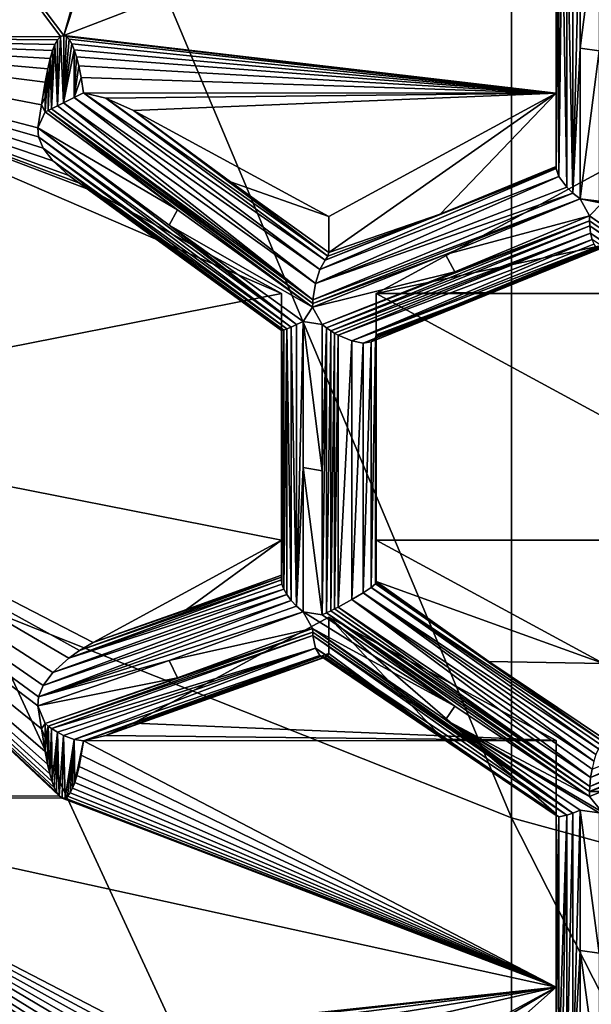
# Model space of a CAD drawing. Header units: metres. Extents: x -27 to 80, y -171 to 27.
# Tile 12 of 117: x -5.89 to -4.38, y -161.86 to -159.26. Entities that reach past the tile are written whole.
import ezdxf

# ---------------------------------------------------------------- set-up
doc = ezdxf.new("R2010")
doc.units = ezdxf.units.M
doc.layers.add('solid_509380_SW0003', color=7, linetype='CONTINUOUS')

msp = doc.modelspace()

# ---------------------------------------------------------------- linework, layer by layer
at = {"layer": 'solid_509380_SW0003'}
for points in [[(-4.592201, -161.366028, 244.599655), (-4.592201, -158.535446, 248.086533), (-6, -158.017929, 247.623779)], [(-6, -160.806763, 244.188309), (-4.592201, -161.366028, 244.599655), (-6, -158.017929, 247.623779)], [(-5.783003, -159.304016, 220.284424), (-6.766397, -159.305222, 220.284866), (-6.515907, -158.322098, 219.927032)], [(-5.774609, -159.301071, 220.28334), (-6.515907, -158.322098, 219.927032), (-5.599096, -158.679352, 220.057068)], [(-5.774609, -159.301071, 220.28334), (-5.783003, -159.304016, 220.284424), (-6.515907, -158.322098, 219.927032)], [(-3.105829, -161.772476, 244.898605), (-3.105829, -158.911575, 248.422852), (-4.592201, -158.535446, 248.086533)], [(-4.592201, -161.366028, 244.599655), (-3.105829, -161.772476, 244.898605), (-4.592201, -158.535446, 248.086533)], [(-5.774609, -159.301071, 220.28334), (-5.599096, -158.679352, 220.057068), (-5.570644, -158.685822, 220.059418)], [(-5.774609, -159.301071, 220.28334), (-5.570644, -158.685822, 220.059418), (-4.475, -158.802292, 220.101807)], [(-5.774609, -159.301071, 220.28334), (-4.475, -158.802292, 220.101807), (-4.475, -159.453323, 220.33876)], [(-4.475, -158.802292, 220.101807), (-4.475, -159.31134, 219.707352), (-4.475, -159.646912, 219.806885)], [(-4.475, -159.453323, 220.33876), (-4.475, -158.802292, 220.101807), (-4.475, -159.646912, 219.806885)], [(-4.475, -158.802292, 220.101807), (-4.475, -158.96196, 219.663116), (-4.475, -159.31134, 219.707352)], [(-4.446231, -158.952408, 219.55603), (-4.430371, -158.944122, 219.541), (-4.430502, -159.717178, 219.726364)], [(-4.411765, -158.934448, 219.529129), (-4.411765, -159.335098, 219.617416), (-4.430502, -159.717178, 219.726364)], [(-4.430371, -158.944122, 219.541), (-4.411765, -158.934448, 219.529129), (-4.430502, -159.717178, 219.726364)], [(-4.361344, -158.941299, 219.510315), (-4.411765, -159.335098, 219.617416), (-4.411765, -158.934448, 219.529129)], [(-4.361344, -159.341919, 219.598694), (-4.411765, -159.335098, 219.617416), (-4.361344, -158.941299, 219.510315)], [(-4.475, -158.966385, 219.646652), (-4.475, -159.31134, 219.707352), (-4.475, -158.96196, 219.663116)], [(-4.467944, -158.963852, 219.592346), (-4.468049, -159.67395, 219.762726), (-4.475, -159.652328, 219.794785)], [(-4.467944, -158.963852, 219.592346), (-4.475, -159.652328, 219.794785), (-4.475, -159.31134, 219.707352)], [(-4.467944, -158.963852, 219.592346), (-4.475, -159.31134, 219.707352), (-4.475, -158.967728, 219.630814)], [(-4.475, -158.966385, 219.646652), (-4.475, -158.967728, 219.630814), (-4.475, -159.31134, 219.707352)], [(-4.458876, -158.959045, 219.573441), (-4.446413, -159.702057, 219.735855), (-4.468049, -159.67395, 219.762726)], [(-4.467944, -158.963852, 219.592346), (-4.458876, -158.959045, 219.573441), (-4.468049, -159.67395, 219.762726)], [(-4.458876, -158.959045, 219.573441), (-4.446231, -158.952408, 219.55603), (-4.446413, -159.702057, 219.735855)], [(-4.446231, -158.952408, 219.55603), (-4.430502, -159.717178, 219.726364), (-4.446413, -159.702057, 219.735855)], [(-6.766397, -159.305222, 220.284866), (-5.2, -159.9823, 220.531296), (-6.85, -160.307816, 220.64978)], [(-5.783003, -159.304016, 220.284424), (-5.790929, -159.312897, 220.287643), (-6.766397, -159.305222, 220.284866)], [(-6.766397, -159.305222, 220.284866), (-5.842832, -159.54509, 220.372162), (-5.84121, -159.569275, 220.380966)], [(-5.833533, -159.484634, 220.350159), (-5.842832, -159.54509, 220.372162), (-6.766397, -159.305222, 220.284866)], [(-6.766397, -159.305222, 220.284866), (-5.84121, -159.569275, 220.380966), (-5.828649, -159.598648, 220.391663)], [(-6.766397, -159.305222, 220.284866), (-5.828649, -159.598648, 220.391663), (-5.803059, -159.632645, 220.404037)], [(-6.766397, -159.305222, 220.284866), (-5.803059, -159.632645, 220.404037), (-5.761317, -159.670822, 220.417923)], [(-6.766397, -159.305222, 220.284866), (-5.761317, -159.670822, 220.417923), (-5.732503, -159.691452, 220.42543)], [(-6.766397, -159.305222, 220.284866), (-5.732503, -159.691452, 220.42543), (-5.697046, -159.712631, 220.433151)], [(-6.766397, -159.305222, 220.284866), (-5.697046, -159.712631, 220.433151), (-5.2, -159.9823, 220.531296)], [(-5.823529, -159.424301, 220.328201), (-5.833533, -159.484634, 220.350159), (-6.766397, -159.305222, 220.284866)], [(-5.816799, -159.389236, 220.31543), (-5.823529, -159.424301, 220.328201), (-6.766397, -159.305222, 220.284866)], [(-5.810288, -159.362167, 220.305588), (-5.816799, -159.389236, 220.31543), (-6.766397, -159.305222, 220.284866)], [(-5.803972, -159.34137, 220.298019), (-5.810288, -159.362167, 220.305588), (-6.766397, -159.305222, 220.284866)], [(-5.797721, -159.325455, 220.292221), (-5.803972, -159.34137, 220.298019), (-6.766397, -159.305222, 220.284866)], [(-5.790929, -159.312897, 220.287643), (-5.797721, -159.325455, 220.292221), (-6.766397, -159.305222, 220.284866)], [(-5.790929, -159.312897, 220.287643), (-5.791047, -159.486847, 220.333328), (-5.797721, -159.325455, 220.292221)], [(-5.783003, -159.304016, 220.284424), (-5.775001, -159.47879, 220.329803), (-5.791047, -159.486847, 220.333328)], [(-5.783003, -159.304016, 220.284424), (-5.791047, -159.486847, 220.333328), (-5.790929, -159.312897, 220.287643)], [(-5.774609, -159.301071, 220.28334), (-5.775001, -159.47879, 220.329803), (-5.783003, -159.304016, 220.284424)], [(-5.767094, -159.303955, 220.284393), (-5.775001, -159.47879, 220.329803), (-5.774609, -159.301071, 220.28334)], [(-5.76001, -159.311523, 220.287155), (-5.775001, -159.47879, 220.329803), (-5.767094, -159.303955, 220.284393)], [(-5.753244, -159.32338, 220.291458), (-5.775001, -159.47879, 220.329803), (-5.76001, -159.311523, 220.287155)], [(-5.767094, -159.303955, 220.284393), (-5.774609, -159.301071, 220.28334), (-4.475, -159.453323, 220.33876)], [(-5.76001, -159.311523, 220.287155), (-5.767094, -159.303955, 220.284393), (-4.475, -159.453323, 220.33876)], [(-5.753244, -159.32338, 220.291458), (-5.76001, -159.311523, 220.287155), (-4.475, -159.453323, 220.33876)], [(-4.475, -159.31134, 219.707352), (-4.475, -159.652328, 219.794785), (-4.475, -159.649445, 219.800674)], [(-4.475, -159.31134, 219.707352), (-4.475, -159.649445, 219.800674), (-4.475, -159.646912, 219.806885)], [(-5.797721, -159.325455, 220.292221), (-5.791047, -159.486847, 220.333328), (-5.806934, -159.494858, 220.339584)], [(-5.797721, -159.325455, 220.292221), (-5.806934, -159.494858, 220.339584), (-5.803972, -159.34137, 220.298019)], [(-5.746871, -159.338974, 220.297134), (-5.775001, -159.47879, 220.329803), (-5.753244, -159.32338, 220.291458)], [(-5.746871, -159.338974, 220.297134), (-5.746714, -159.464691, 220.330215), (-5.775001, -159.47879, 220.329803)], [(-5.746871, -159.338974, 220.297134), (-5.753244, -159.32338, 220.291458), (-4.475, -159.453323, 220.33876)], [(-5.74087, -159.357971, 220.304062), (-5.746714, -159.464691, 220.330215), (-5.746871, -159.338974, 220.297134)], [(-5.74087, -159.357971, 220.304062), (-5.746871, -159.338974, 220.297134), (-4.475, -159.453323, 220.33876)], [(-4.411765, -159.335098, 219.617416), (-4.411765, -159.732239, 219.720367), (-4.430502, -159.717178, 219.726364)], [(-4.361344, -159.341919, 219.598694), (-4.411765, -159.732239, 219.720367), (-4.411765, -159.335098, 219.617416)], [(-5.810288, -159.362167, 220.305588), (-5.815387, -159.49913, 220.344147), (-5.816799, -159.389236, 220.31543)], [(-5.810288, -159.362167, 220.305588), (-5.806934, -159.494858, 220.339584), (-5.815387, -159.49913, 220.344147)], [(-5.803972, -159.34137, 220.298019), (-5.806934, -159.494858, 220.339584), (-5.810288, -159.362167, 220.305588)], [(-5.734838, -159.381851, 220.312744), (-5.746714, -159.464691, 220.330215), (-5.74087, -159.357971, 220.304062)], [(-5.734838, -159.381851, 220.312744), (-5.74087, -159.357971, 220.304062), (-4.475, -159.453323, 220.33876)], [(-4.361344, -159.341919, 219.598694), (-4.361344, -159.739029, 219.701706), (-4.411765, -159.732239, 219.720367)], [(-5.816799, -159.389236, 220.31543), (-5.815387, -159.49913, 220.344147), (-5.823529, -159.50325, 220.349472)], [(-5.823529, -159.463806, 220.33876), (-5.816799, -159.389236, 220.31543), (-5.823529, -159.50325, 220.349472)], [(-5.823529, -159.463806, 220.33876), (-5.823529, -159.424301, 220.328201), (-5.816799, -159.389236, 220.31543)], [(-5.72854, -159.412659, 220.323959), (-5.746714, -159.464691, 220.330215), (-5.734838, -159.381851, 220.312744)], [(-5.72854, -159.412659, 220.323959), (-5.734838, -159.381851, 220.312744), (-4.475, -159.453323, 220.33876)], [(-5.72854, -159.412659, 220.323959), (-5.721989, -159.452454, 220.33844), (-5.746714, -159.464691, 220.330215)], [(-5.72854, -159.412659, 220.323959), (-4.475, -159.453323, 220.33876), (-5.721989, -159.452454, 220.33844)], [(-5.823529, -159.463806, 220.33876), (-5.833533, -159.484634, 220.350159), (-5.823529, -159.424301, 220.328201)], [(-5.823529, -159.463806, 220.33876), (-5.823529, -159.50325, 220.349472), (-5.833533, -159.484634, 220.350159)], [(-5.775001, -159.47879, 220.329803), (-5.746714, -159.464691, 220.330215), (-5.109919, -159.955597, 220.119675)], [(-5.746714, -159.464691, 220.330215), (-5.721989, -159.452454, 220.33844), (-5.09832, -159.919235, 220.132935)], [(-5.746714, -159.464691, 220.330215), (-5.09832, -159.919235, 220.132935), (-5.109919, -159.955597, 220.119675)], [(-5.721989, -159.452454, 220.33844), (-5.084104, -159.894073, 220.156021), (-5.09832, -159.919235, 220.132935)], [(-5.721989, -159.452454, 220.33844), (-5.663344, -159.467178, 220.343811), (-5.084104, -159.894073, 220.156021)], [(-4.475, -159.453323, 220.33876), (-5.663344, -159.467178, 220.343811), (-5.721989, -159.452454, 220.33844)], [(-4.475, -159.453323, 220.33876), (-5.589948, -159.499481, 220.35556), (-5.663344, -159.467178, 220.343811)], [(-5.077415, -159.883621, 220.173462), (-5.084104, -159.894073, 220.156021), (-5.663344, -159.467178, 220.343811)], [(-5.077415, -159.883621, 220.173462), (-5.663344, -159.467178, 220.343811), (-5.589948, -159.499481, 220.35556)], [(-5.075, -159.778854, 220.457245), (-5.589948, -159.499481, 220.35556), (-4.475, -159.453323, 220.33876)], [(-4.475, -159.453323, 220.33876), (-4.781254, -159.773361, 219.976456), (-5.075, -159.874374, 220.194809)], [(-5.075, -159.778854, 220.457245), (-4.475, -159.453323, 220.33876), (-5.075, -159.874374, 220.194809)], [(-4.475, -159.453323, 220.33876), (-4.475, -159.646912, 219.806885), (-4.781254, -159.773361, 219.976456)], [(-5.833533, -159.484634, 220.350159), (-5.823529, -159.50325, 220.349472), (-5.842832, -159.54509, 220.372162)], [(-5.815387, -159.49913, 220.344147), (-5.806934, -159.494858, 220.339584), (-5.117342, -160.008942, 220.121811)], [(-5.806934, -159.494858, 220.339584), (-5.791047, -159.486847, 220.333328), (-5.116689, -159.998947, 220.119751)], [(-5.806934, -159.494858, 220.339584), (-5.116689, -159.998947, 220.119751), (-5.117342, -160.008942, 220.121811)], [(-5.791047, -159.486847, 220.333328), (-5.775001, -159.47879, 220.329803), (-5.116689, -159.998947, 220.119751)], [(-5.775001, -159.47879, 220.329803), (-5.109919, -159.955597, 220.119675), (-5.116689, -159.998947, 220.119751)], [(-5.842832, -159.54509, 220.372162), (-5.823529, -159.50325, 220.349472), (-5.473794, -159.761948, 220.22908)], [(-5.473794, -159.761948, 220.22908), (-5.823529, -159.50325, 220.349472), (-5.815387, -159.49913, 220.344147)], [(-5.815387, -159.49913, 220.344147), (-5.117342, -160.008942, 220.121811), (-5.117647, -160.018799, 220.124619)], [(-5.473794, -159.761948, 220.22908), (-5.815387, -159.49913, 220.344147), (-5.117647, -160.018799, 220.124619)], [(-5.334168, -159.687424, 220.27092), (-5.077415, -159.883621, 220.173462), (-5.589948, -159.499481, 220.35556)], [(-5.075, -159.778854, 220.457245), (-5.334168, -159.687424, 220.27092), (-5.589948, -159.499481, 220.35556)], [(-5.495999, -159.801636, 220.252823), (-5.842832, -159.54509, 220.372162), (-5.473794, -159.761948, 220.22908)], [(-5.84121, -159.569275, 220.380966), (-5.842832, -159.54509, 220.372162), (-5.159841, -160.064423, 220.162491)], [(-5.495999, -159.801636, 220.252823), (-5.159841, -160.064423, 220.162491), (-5.842832, -159.54509, 220.372162)], [(-5.84121, -159.569275, 220.380966), (-5.159841, -160.064423, 220.162491), (-5.174214, -160.070984, 220.178375)], [(-5.828649, -159.598648, 220.391663), (-5.84121, -159.569275, 220.380966), (-5.174214, -160.070984, 220.178375)], [(-5.828649, -159.598648, 220.391663), (-5.174214, -160.070984, 220.178375), (-5.1856, -160.075867, 220.196091)], [(-5.803059, -159.632645, 220.404037), (-5.828649, -159.598648, 220.391663), (-5.1856, -160.075867, 220.196091)], [(-5.803059, -159.632645, 220.404037), (-5.1856, -160.075867, 220.196091), (-5.19372, -160.078964, 220.214783)], [(-5.803059, -159.632645, 220.404037), (-5.19372, -160.078964, 220.214783), (-5.198483, -160.080307, 220.233658)], [(-5.761317, -159.670822, 220.417923), (-5.803059, -159.632645, 220.404037), (-5.198483, -160.080307, 220.233658)], [(-5.084104, -159.894073, 220.156021), (-4.475, -159.649445, 219.800674), (-4.475, -159.652328, 219.794785)], [(-5.084104, -159.894073, 220.156021), (-4.781254, -159.773361, 219.976456), (-4.475, -159.649445, 219.800674)], [(-4.781254, -159.773361, 219.976456), (-4.475, -159.646912, 219.806885), (-4.475, -159.649445, 219.800674)], [(-5.761317, -159.670822, 220.417923), (-5.198483, -160.080307, 220.233658), (-5.2, -160.079987, 220.251816)], [(-5.732503, -159.691452, 220.42543), (-5.761317, -159.670822, 220.417923), (-5.2, -160.079987, 220.251816)], [(-4.468049, -159.67395, 219.762726), (-5.109919, -159.955597, 220.119675), (-5.09832, -159.919235, 220.132935)], [(-4.468049, -159.67395, 219.762726), (-4.446413, -159.702057, 219.735855), (-5.109919, -159.955597, 220.119675)], [(-5.09832, -159.919235, 220.132935), (-5.084104, -159.894073, 220.156021), (-4.475, -159.652328, 219.794785)], [(-4.468049, -159.67395, 219.762726), (-5.09832, -159.919235, 220.132935), (-4.475, -159.652328, 219.794785)], [(-4.35, -159.656784, 220.412811), (-4.95, -159.9823, 220.531296), (-4.35, -159.854874, 219.868576)], [(-4.35, -159.656784, 220.412811), (-3.75, -159.9823, 220.531296), (-4.95, -159.9823, 220.531296)], [(-5.2, -160.078217, 220.264893), (-5.732503, -159.691452, 220.42543), (-5.2, -160.079987, 220.251816)], [(-5.450097, -159.893967, 220.351791), (-5.697046, -159.712631, 220.433151), (-5.732503, -159.691452, 220.42543)], [(-5.2, -160.074356, 220.278381), (-5.450097, -159.893967, 220.351791), (-5.732503, -159.691452, 220.42543)], [(-5.2, -160.078217, 220.264893), (-5.2, -160.074356, 220.278381), (-5.732503, -159.691452, 220.42543)], [(-5.334168, -159.687424, 220.27092), (-5.075, -159.874374, 220.194809), (-5.077415, -159.883621, 220.173462)], [(-5.075, -159.778854, 220.457245), (-5.075, -159.874374, 220.194809), (-5.334168, -159.687424, 220.27092)], [(-4.446413, -159.702057, 219.735855), (-4.430502, -159.717178, 219.726364), (-5.109919, -159.955597, 220.119675)], [(-5.2, -160.074356, 220.278381), (-5.697046, -159.712631, 220.433151), (-5.450097, -159.893967, 220.351791)], [(-5.2, -159.9823, 220.531296), (-5.697046, -159.712631, 220.433151), (-5.2, -160.074356, 220.278381)], [(-4.430502, -159.717178, 219.726364), (-5.116689, -159.998947, 220.119751), (-5.109919, -159.955597, 220.119675)], [(-4.430502, -159.717178, 219.726364), (-4.411765, -159.732239, 219.720367), (-5.116689, -159.998947, 220.119751)], [(-4.411765, -159.732239, 219.720367), (-5.117342, -160.008942, 220.121811), (-5.116689, -159.998947, 220.119751)], [(-4.411765, -159.732239, 219.720367), (-4.766965, -159.879318, 219.915833), (-5.117342, -160.008942, 220.121811)], [(-4.411765, -159.732239, 219.720367), (-4.386555, -159.777802, 219.722855), (-4.766965, -159.879318, 219.915833)], [(-4.353819, -159.744232, 219.700119), (-4.386555, -159.777802, 219.722855), (-4.411765, -159.732239, 219.720367)], [(-4.353819, -159.744232, 219.700119), (-4.411765, -159.732239, 219.720367), (-4.361344, -159.739029, 219.701706)], [(-4.353819, -159.744232, 219.700119), (-4.353832, -159.8004, 219.715973), (-4.386555, -159.777802, 219.722855)], [(-5.495999, -159.801636, 220.252823), (-5.473794, -159.761948, 220.22908), (-5.117647, -160.018799, 220.124619)], [(-5.077415, -159.883621, 220.173462), (-4.781254, -159.773361, 219.976456), (-5.084104, -159.894073, 220.156021)], [(-5.075, -159.874374, 220.194809), (-4.781254, -159.773361, 219.976456), (-5.077415, -159.883621, 220.173462)], [(-4.766965, -159.879318, 219.915833), (-4.386555, -159.777802, 219.722855), (-4.741749, -159.924942, 219.918167)], [(-4.741749, -159.924942, 219.918167), (-4.386555, -159.777802, 219.722855), (-4.386549, -159.790894, 219.727402)], [(-3.701005, -160.264191, 219.616959), (-4.386549, -159.790894, 219.727402), (-4.386555, -159.777802, 219.722855)], [(-4.353832, -159.8004, 219.715973), (-3.701005, -160.264191, 219.616959), (-4.386555, -159.777802, 219.722855)], [(-5.495999, -159.801636, 220.252823), (-5.117647, -160.018799, 220.124619), (-5.142857, -160.056335, 220.149139)], [(-5.495999, -159.801636, 220.252823), (-5.142857, -160.056335, 220.149139), (-5.159841, -160.064423, 220.162491)], [(-4.386549, -159.790894, 219.727402), (-5.081073, -160.072983, 220.124802), (-5.092437, -160.064468, 220.126785)], [(-4.741749, -159.924942, 219.918167), (-4.386549, -159.790894, 219.727402), (-5.092437, -160.064468, 220.126785)], [(-4.386549, -159.790894, 219.727402), (-4.386001, -159.803375, 219.7332), (-5.081073, -160.072983, 220.124802)], [(-4.386001, -159.803375, 219.7332), (-5.069304, -160.080917, 220.12413), (-5.081073, -160.072983, 220.124802)], [(-4.386001, -159.803375, 219.7332), (-4.383759, -159.823364, 219.74614), (-5.069304, -160.080917, 220.12413)], [(-3.701005, -160.264191, 219.616959), (-4.386001, -159.803375, 219.7332), (-4.386549, -159.790894, 219.727402)], [(-3.7184, -160.271606, 219.633118), (-4.383759, -159.823364, 219.74614), (-4.386001, -159.803375, 219.7332)], [(-3.7184, -160.271606, 219.633118), (-4.386001, -159.803375, 219.7332), (-3.701005, -160.264191, 219.616959)], [(-4.383759, -159.823364, 219.74614), (-5.059647, -160.086807, 220.124557), (-5.069304, -160.080917, 220.12413)], [(-4.383759, -159.823364, 219.74614), (-5.05, -160.092163, 220.125809), (-5.059647, -160.086807, 220.124557)], [(-4.383759, -159.823364, 219.74614), (-4.380121, -159.83963, 219.761581), (-5.05, -160.092163, 220.125809)], [(-3.732288, -160.276749, 219.651764), (-4.380121, -159.83963, 219.761581), (-4.383759, -159.823364, 219.74614)], [(-3.732288, -160.276749, 219.651764), (-4.383759, -159.823364, 219.74614), (-3.7184, -160.271606, 219.633118)], [(-4.380121, -159.83963, 219.761581), (-5.013896, -160.107513, 220.137894), (-5.05, -160.092163, 220.125809)], [(-4.380121, -159.83963, 219.761581), (-4.375324, -159.851929, 219.778763), (-5.013896, -160.107513, 220.137894)], [(-4.375324, -159.851929, 219.778763), (-4.369638, -159.860046, 219.796875), (-5.013896, -160.107513, 220.137894)], [(-4.35, -159.854874, 219.868576), (-4.652596, -159.979874, 220.035919), (-4.963321, -160.110184, 220.184433)], [(-4.351736, -159.860458, 219.850281), (-4.35, -159.854874, 219.868576), (-4.963321, -160.110184, 220.184433)], [(-4.95, -159.9823, 220.531296), (-4.652596, -159.979874, 220.035919), (-4.35, -159.854874, 219.868576)], [(-4.766965, -159.879318, 219.915833), (-4.741749, -159.924942, 219.918167), (-5.117647, -160.018799, 220.124619)], [(-4.766965, -159.879318, 219.915833), (-5.117647, -160.018799, 220.124619), (-5.117342, -160.008942, 220.121811)], [(-4.369638, -159.860046, 219.796875), (-4.984292, -160.113251, 220.158569), (-5.013896, -160.107513, 220.137894)], [(-4.369638, -159.860046, 219.796875), (-4.363328, -159.863922, 219.815216), (-4.984292, -160.113251, 220.158569)], [(-4.356705, -159.863708, 219.832962), (-4.963321, -160.110184, 220.184433), (-4.984292, -160.113251, 220.158569)], [(-4.363328, -159.863922, 219.815216), (-4.356705, -159.863708, 219.832962), (-4.984292, -160.113251, 220.158569)], [(-4.356705, -159.863708, 219.832962), (-4.351736, -159.860458, 219.850281), (-4.963321, -160.110184, 220.184433)], [(-5.117647, -160.018799, 220.124619), (-4.741749, -159.924942, 219.918167), (-5.092437, -160.064468, 220.126785)], [(-5.2, -159.9823, 220.531296), (-5.2, -160.633331, 220.76825), (-6.85, -160.307816, 220.64978)], [(-5.2, -159.9823, 220.531296), (-5.2, -160.411026, 220.366226), (-5.2, -160.725388, 220.515335)], [(-5.2, -159.9823, 220.531296), (-5.2, -160.725388, 220.515335), (-5.2, -160.633331, 220.76825)], [(-5.2, -159.9823, 220.531296), (-5.2, -160.074356, 220.278381), (-5.2, -160.411026, 220.366226)], [(-4.652596, -159.979874, 220.035919), (-4.951881, -160.099304, 220.213013), (-4.963321, -160.110184, 220.184433)], [(-4.652596, -159.979874, 220.035919), (-4.950469, -160.09523, 220.221817), (-4.951881, -160.099304, 220.213013)], [(-4.652596, -159.979874, 220.035919), (-4.95, -160.09166, 220.230835), (-4.950469, -160.09523, 220.221817)], [(-4.95, -159.9823, 220.531296), (-4.95, -160.09166, 220.230835), (-4.652596, -159.979874, 220.035919)], [(-4.95, -159.9823, 220.531296), (-4.95, -160.633331, 220.76825), (-4.95, -160.09166, 220.230835)], [(-4.95, -159.9823, 220.531296), (-3.75, -159.9823, 220.531296), (-3.75, -160.633331, 220.76825)], [(-4.95, -159.9823, 220.531296), (-3.75, -160.633331, 220.76825), (-4.95, -160.633331, 220.76825)], [(-5.142857, -160.056335, 220.149139), (-5.117647, -160.018799, 220.124619), (-5.092437, -160.064468, 220.126785)], [(-5.174214, -160.070984, 220.178375), (-5.159841, -160.064423, 220.162491), (-5.159841, -160.80748, 220.432953)], [(-5.159841, -160.064423, 220.162491), (-5.142857, -160.056335, 220.149139), (-5.159841, -160.80748, 220.432953)], [(-5.142857, -160.441925, 220.281326), (-5.159841, -160.80748, 220.432953), (-5.142857, -160.056335, 220.149139)], [(-5.142857, -160.056335, 220.149139), (-5.092437, -160.064468, 220.126785), (-5.092437, -160.450058, 220.258987)], [(-5.142857, -160.441925, 220.281326), (-5.142857, -160.056335, 220.149139), (-5.092437, -160.450058, 220.258987)], [(-5.092437, -160.450058, 220.258987), (-5.092437, -160.064468, 220.126785), (-5.081073, -160.072983, 220.124802)], [(-5.2, -160.078217, 220.264893), (-5.2, -160.411026, 220.366226), (-5.2, -160.074356, 220.278381)], [(-5.2, -160.078217, 220.264893), (-5.2, -160.079987, 220.251816), (-5.2, -160.411026, 220.366226)], [(-5.2, -160.411026, 220.366226), (-5.2, -160.079987, 220.251816), (-5.198483, -160.080307, 220.233658)], [(-5.198483, -160.080307, 220.233658), (-5.198484, -160.749573, 220.477249), (-5.2, -160.738144, 220.491364)], [(-5.2, -160.411026, 220.366226), (-5.198483, -160.080307, 220.233658), (-5.2, -160.738144, 220.491364)], [(-5.19372, -160.078964, 220.214783), (-5.19372, -160.762741, 220.463654), (-5.198484, -160.749573, 220.477249)], [(-5.198483, -160.080307, 220.233658), (-5.19372, -160.078964, 220.214783), (-5.198484, -160.749573, 220.477249)], [(-5.1856, -160.075867, 220.196091), (-5.185601, -160.77713, 220.451324), (-5.19372, -160.762741, 220.463654)], [(-5.19372, -160.078964, 220.214783), (-5.1856, -160.075867, 220.196091), (-5.19372, -160.762741, 220.463654)], [(-5.1856, -160.075867, 220.196091), (-5.174214, -160.792252, 220.440903), (-5.185601, -160.77713, 220.451324)], [(-5.1856, -160.075867, 220.196091), (-5.174214, -160.070984, 220.178375), (-5.174214, -160.792252, 220.440903)], [(-5.174214, -160.070984, 220.178375), (-5.159841, -160.80748, 220.432953), (-5.174214, -160.792252, 220.440903)], [(-5.081073, -160.072983, 220.124802), (-5.081073, -160.825165, 220.39856), (-5.092437, -160.830399, 220.405563)], [(-5.092437, -160.450058, 220.258987), (-5.081073, -160.072983, 220.124802), (-5.092437, -160.830399, 220.405563)], [(-5.081073, -160.072983, 220.124802), (-5.069304, -160.080917, 220.12413), (-5.081073, -160.825165, 220.39856)], [(-5.069304, -160.080917, 220.12413), (-5.069304, -160.819519, 220.39296), (-5.081073, -160.825165, 220.39856)], [(-5.069304, -160.080917, 220.12413), (-5.059647, -160.086807, 220.124557), (-5.069304, -160.819519, 220.39296)], [(-5.059647, -160.086807, 220.124557), (-5.059647, -160.814728, 220.389496), (-5.069304, -160.819519, 220.39296)], [(-5.059647, -160.086807, 220.124557), (-5.05, -160.092163, 220.125809), (-5.059647, -160.814728, 220.389496)], [(-5.05, -160.092163, 220.125809), (-5.050001, -160.809814, 220.387009), (-5.059647, -160.814728, 220.389496)], [(-5.05, -160.092163, 220.125809), (-5.013896, -160.107513, 220.137894), (-5.050001, -160.809814, 220.387009)], [(-4.95, -160.09166, 220.230835), (-4.95, -160.419083, 220.34407), (-4.950469, -160.745758, 220.458603)], [(-4.950469, -160.09523, 220.221817), (-4.95, -160.09166, 220.230835), (-4.950469, -160.745758, 220.458603)], [(-4.95, -160.633331, 220.76825), (-4.95, -160.419083, 220.34407), (-4.95, -160.09166, 220.230835)], [(-5.013896, -160.107513, 220.137894), (-5.013896, -160.790298, 220.386398), (-5.050001, -160.809814, 220.387009)], [(-5.013896, -160.107513, 220.137894), (-4.984292, -160.113251, 220.158569), (-5.013896, -160.790298, 220.386398)], [(-4.984292, -160.113251, 220.158569), (-4.984292, -160.772598, 220.39856), (-5.013896, -160.790298, 220.386398)], [(-4.963321, -160.110184, 220.184433), (-4.96332, -160.758331, 220.420334), (-4.984292, -160.772598, 220.39856)], [(-4.984292, -160.113251, 220.158569), (-4.963321, -160.110184, 220.184433), (-4.984292, -160.772598, 220.39856)], [(-4.963321, -160.110184, 220.184433), (-4.951881, -160.099304, 220.213013), (-4.96332, -160.758331, 220.420334)], [(-4.951881, -160.099304, 220.213013), (-4.951881, -160.748291, 220.449234), (-4.96332, -160.758331, 220.420334)], [(-4.950469, -160.09523, 220.221817), (-4.950469, -160.745758, 220.458603), (-4.951881, -160.748291, 220.449234)], [(-4.951881, -160.099304, 220.213013), (-4.950469, -160.09523, 220.221817), (-4.951881, -160.748291, 220.449234)], [(-6.85, -160.307816, 220.64978), (-5.823529, -161.19133, 220.971344), (-5.817235, -161.224365, 220.983368)], [(-5.833533, -161.130997, 220.949387), (-5.823529, -161.19133, 220.971344), (-6.85, -160.307816, 220.64978)], [(-6.85, -160.307816, 220.64978), (-5.817235, -161.224365, 220.983368), (-5.81114, -161.250259, 220.992798)], [(-6.85, -160.307816, 220.64978), (-5.81114, -161.250259, 220.992798), (-5.805223, -161.270538, 221.000168)], [(-6.85, -160.307816, 220.64978), (-5.805223, -161.270538, 221.000168), (-5.799448, -161.286224, 221.00589)], [(-6.85, -160.307816, 220.64978), (-5.799448, -161.286224, 221.00589), (-5.793499, -161.298538, 221.010376)], [(-6.85, -160.307816, 220.64978), (-5.793499, -161.298538, 221.010376), (-5.786633, -161.308304, 221.013916)], [(-6.85, -160.307816, 220.64978), (-5.786633, -161.308304, 221.013916), (-6.766411, -161.310318, 221.014648)], [(-6.85, -160.307816, 220.64978), (-5.697046, -160.903, 220.866409), (-5.732503, -160.924194, 220.874115)], [(-5.2, -160.633331, 220.76825), (-5.697046, -160.903, 220.866409), (-6.85, -160.307816, 220.64978)], [(-6.85, -160.307816, 220.64978), (-5.732503, -160.924194, 220.874115), (-5.761317, -160.944809, 220.881622)], [(-6.85, -160.307816, 220.64978), (-5.761317, -160.944809, 220.881622), (-5.803059, -160.982986, 220.895523)], [(-6.85, -160.307816, 220.64978), (-5.803059, -160.982986, 220.895523), (-5.828649, -161.016983, 220.907883)], [(-6.85, -160.307816, 220.64978), (-5.828649, -161.016983, 220.907883), (-5.84121, -161.046356, 220.918579)], [(-6.85, -160.307816, 220.64978), (-5.84121, -161.046356, 220.918579), (-5.842832, -161.070541, 220.927383)], [(-5.833533, -161.130997, 220.949387), (-6.85, -160.307816, 220.64978), (-5.842832, -161.070541, 220.927383)], [(-5.2, -160.411026, 220.366226), (-5.2, -160.738144, 220.491364), (-5.2, -160.731094, 220.502533)], [(-5.2, -160.411026, 220.366226), (-5.2, -160.731094, 220.502533), (-5.2, -160.725388, 220.515335)], [(-4.95, -160.419083, 220.34407), (-4.95, -160.742691, 220.467789), (-4.950469, -160.745758, 220.458603)], [(-4.95, -160.633331, 220.76825), (-4.95, -160.742691, 220.467789), (-4.95, -160.419083, 220.34407)], [(-5.142857, -160.441925, 220.281326), (-5.142857, -160.822266, 220.427917), (-5.159841, -160.80748, 220.432953)], [(-5.142857, -160.441925, 220.281326), (-5.092437, -160.450058, 220.258987), (-5.092437, -160.830399, 220.405563)], [(-5.142857, -160.441925, 220.281326), (-5.092437, -160.830399, 220.405563), (-5.142857, -160.822266, 220.427917)], [(-5.2, -160.633331, 220.76825), (-5.450097, -160.816376, 220.687531), (-5.697046, -160.903, 220.866409)], [(-5.2, -160.633331, 220.76825), (-5.2, -160.725388, 220.515335), (-5.450097, -160.816376, 220.687531)], [(-4.95, -160.633331, 220.76825), (-4.35, -160.958862, 220.886734), (-4.95, -160.742691, 220.467789)], [(-4.95, -160.633331, 220.76825), (-3.75, -160.633331, 220.76825), (-4.35, -160.958862, 220.886734)], [(-5.2, -160.738144, 220.491364), (-5.761317, -160.944809, 220.881622), (-5.732503, -160.924194, 220.874115)], [(-5.2, -160.738144, 220.491364), (-5.198484, -160.749573, 220.477249), (-5.761317, -160.944809, 220.881622)], [(-5.2, -160.731094, 220.502533), (-5.732503, -160.924194, 220.874115), (-5.697046, -160.903, 220.866409)], [(-5.2, -160.731094, 220.502533), (-5.2, -160.738144, 220.491364), (-5.732503, -160.924194, 220.874115)], [(-5.450097, -160.816376, 220.687531), (-5.2, -160.731094, 220.502533), (-5.697046, -160.903, 220.866409)], [(-5.450097, -160.816376, 220.687531), (-5.2, -160.725388, 220.515335), (-5.2, -160.731094, 220.502533)], [(-4.95, -160.742691, 220.467789), (-4.652596, -160.953613, 220.390335), (-4.950469, -160.745758, 220.458603)], [(-4.35, -160.958862, 220.886734), (-4.652596, -160.953613, 220.390335), (-4.95, -160.742691, 220.467789)], [(-5.19372, -160.762741, 220.463654), (-5.803059, -160.982986, 220.895523), (-5.761317, -160.944809, 220.881622)], [(-5.19372, -160.762741, 220.463654), (-5.185601, -160.77713, 220.451324), (-5.803059, -160.982986, 220.895523)], [(-5.198484, -160.749573, 220.477249), (-5.19372, -160.762741, 220.463654), (-5.761317, -160.944809, 220.881622)], [(-4.363328, -161.184311, 220.295792), (-4.984292, -160.772598, 220.39856), (-4.96332, -160.758331, 220.420334)], [(-4.96332, -160.758331, 220.420334), (-4.951881, -160.748291, 220.449234), (-4.351736, -161.164429, 220.324875)], [(-4.96332, -160.758331, 220.420334), (-4.351736, -161.164429, 220.324875), (-4.356705, -161.173065, 220.309525)], [(-4.363328, -161.184311, 220.295792), (-4.96332, -160.758331, 220.420334), (-4.356705, -161.173065, 220.309525)], [(-4.950469, -160.745758, 220.458603), (-4.652596, -160.953613, 220.390335), (-4.951881, -160.748291, 220.449234)], [(-4.951881, -160.748291, 220.449234), (-4.652596, -160.953613, 220.390335), (-4.351736, -161.164429, 220.324875)], [(-5.174214, -160.792252, 220.440903), (-5.84121, -161.046356, 220.918579), (-5.828649, -161.016983, 220.907883)], [(-5.174214, -160.792252, 220.440903), (-5.159841, -160.80748, 220.432953), (-5.84121, -161.046356, 220.918579)], [(-5.185601, -160.77713, 220.451324), (-5.828649, -161.016983, 220.907883), (-5.803059, -160.982986, 220.895523)], [(-5.185601, -160.77713, 220.451324), (-5.174214, -160.792252, 220.440903), (-5.828649, -161.016983, 220.907883)], [(-4.383759, -161.259781, 220.268951), (-5.050001, -160.809814, 220.387009), (-5.013896, -160.790298, 220.386398)], [(-4.375325, -161.216919, 220.275574), (-5.013896, -160.790298, 220.386398), (-4.984292, -160.772598, 220.39856)], [(-4.38012, -161.237381, 220.270325), (-4.383759, -161.259781, 220.268951), (-5.013896, -160.790298, 220.386398)], [(-4.375325, -161.216919, 220.275574), (-4.38012, -161.237381, 220.270325), (-5.013896, -160.790298, 220.386398)], [(-4.369639, -161.199066, 220.284241), (-4.375325, -161.216919, 220.275574), (-4.984292, -160.772598, 220.39856)], [(-4.363328, -161.184311, 220.295792), (-4.369639, -161.199066, 220.284241), (-4.984292, -160.772598, 220.39856)], [(-4.592201, -163.851532, 240.858963), (-4.592201, -161.366028, 244.599655), (-6, -160.806763, 244.188309)], [(-6, -163.255615, 240.502762), (-4.592201, -163.851532, 240.858963), (-6, -160.806763, 244.188309)], [(-5.159841, -160.80748, 220.432953), (-5.142857, -160.822266, 220.427917), (-5.84121, -161.046356, 220.918579)], [(-4.386549, -161.296692, 220.275467), (-5.081073, -160.825165, 220.39856), (-5.069304, -160.819519, 220.39296)], [(-4.386001, -161.283401, 220.271881), (-5.069304, -160.819519, 220.39296), (-5.059647, -160.814728, 220.389496)], [(-4.386001, -161.283401, 220.271881), (-4.386549, -161.296692, 220.275467), (-5.069304, -160.819519, 220.39296)], [(-4.386001, -161.283401, 220.271881), (-5.059647, -160.814728, 220.389496), (-5.050001, -160.809814, 220.387009)], [(-4.383759, -161.259781, 220.268951), (-4.386001, -161.283401, 220.271881), (-5.050001, -160.809814, 220.387009)], [(-5.142857, -160.822266, 220.427917), (-5.495999, -160.950745, 220.671066), (-5.84121, -161.046356, 220.918579)], [(-5.075, -160.836792, 220.8423), (-5.589948, -161.116165, 220.943985), (-5.075, -160.932312, 220.579865)], [(-5.075, -160.836792, 220.8423), (-4.475, -161.162308, 220.960785), (-5.589948, -161.116165, 220.943985)], [(-5.142857, -160.822266, 220.427917), (-5.117647, -160.866791, 220.433258), (-5.495999, -160.950745, 220.671066)], [(-5.142857, -160.822266, 220.427917), (-5.092437, -160.830399, 220.405563), (-4.741749, -161.071381, 220.335449)], [(-5.142857, -160.822266, 220.427917), (-4.741749, -161.071381, 220.335449), (-5.117647, -160.866791, 220.433258)], [(-4.741749, -161.071381, 220.335449), (-5.092437, -160.830399, 220.405563), (-5.081073, -160.825165, 220.39856)], [(-4.386555, -161.309647, 220.280411), (-4.741749, -161.071381, 220.335449), (-5.081073, -160.825165, 220.39856)], [(-4.386549, -161.296692, 220.275467), (-4.386555, -161.309647, 220.280411), (-5.081073, -160.825165, 220.39856)], [(-5.075, -160.836792, 220.8423), (-5.075, -160.932312, 220.579865), (-4.781254, -161.150024, 220.477524)], [(-5.075, -160.836792, 220.8423), (-4.781254, -161.150024, 220.477524), (-4.475, -161.355896, 220.428909)], [(-5.075, -160.836792, 220.8423), (-4.475, -161.355896, 220.428909), (-4.475, -161.162308, 220.960785)], [(-5.495999, -160.950745, 220.671066), (-5.117647, -160.866791, 220.433258), (-5.473794, -160.996384, 220.678391)], [(-5.473794, -160.996384, 220.678391), (-5.117647, -160.866791, 220.433258), (-5.117342, -160.876144, 220.437454)], [(-4.766965, -161.107834, 220.362976), (-5.117647, -160.866791, 220.433258), (-4.741749, -161.071381, 220.335449)], [(-4.430503, -161.353821, 220.322052), (-5.117342, -160.876144, 220.437454), (-5.117647, -160.866791, 220.433258)], [(-4.766965, -161.107834, 220.362976), (-4.430503, -161.353821, 220.322052), (-5.117647, -160.866791, 220.433258)], [(-5.117342, -160.876144, 220.437454), (-5.815387, -161.123764, 220.935471), (-5.823529, -161.117172, 220.93689)], [(-5.473794, -160.996384, 220.678391), (-5.117342, -160.876144, 220.437454), (-5.823529, -161.117172, 220.93689)], [(-5.117342, -160.876144, 220.437454), (-5.116688, -160.885117, 220.442291), (-5.815387, -161.123764, 220.935471)], [(-5.116688, -160.885117, 220.442291), (-5.806934, -161.129974, 220.934723), (-5.815387, -161.123764, 220.935471)], [(-5.116688, -160.885117, 220.442291), (-5.109919, -160.918381, 220.470093), (-5.806934, -161.129974, 220.934723)], [(-4.430503, -161.353821, 220.322052), (-5.116688, -160.885117, 220.442291), (-5.117342, -160.876144, 220.437454)], [(-4.446413, -161.359329, 220.33905), (-5.109919, -160.918381, 220.470093), (-5.116688, -160.885117, 220.442291)], [(-4.446413, -161.359329, 220.33905), (-5.116688, -160.885117, 220.442291), (-4.430503, -161.353821, 220.322052)], [(-5.109919, -160.918381, 220.470093), (-5.791047, -161.140137, 220.935074), (-5.806934, -161.129974, 220.934723)], [(-5.109919, -160.918381, 220.470093), (-5.775, -161.14856, 220.937546), (-5.791047, -161.140137, 220.935074)], [(-5.109919, -160.918381, 220.470093), (-5.746714, -161.159103, 220.94693), (-5.775, -161.14856, 220.937546)], [(-5.109919, -160.918381, 220.470093), (-5.09832, -160.937714, 220.503632), (-5.746714, -161.159103, 220.94693)], [(-4.468049, -161.363571, 220.377686), (-5.09832, -160.937714, 220.503632), (-5.109919, -160.918381, 220.470093)], [(-4.468049, -161.363571, 220.377686), (-5.109919, -160.918381, 220.470093), (-4.446413, -161.359329, 220.33905)], [(-5.495999, -160.950745, 220.671066), (-5.473794, -160.996384, 220.678391), (-5.842832, -161.070541, 220.927383)], [(-5.495999, -160.950745, 220.671066), (-5.842832, -161.070541, 220.927383), (-5.84121, -161.046356, 220.918579)], [(-5.09832, -160.937714, 220.503632), (-5.721989, -161.163177, 220.961105), (-5.746714, -161.159103, 220.94693)], [(-5.09832, -160.937714, 220.503632), (-5.084104, -160.942139, 220.537491), (-5.721989, -161.163177, 220.961105)], [(-5.084104, -160.942139, 220.537491), (-5.663366, -161.148468, 220.95575), (-5.721989, -161.163177, 220.961105)], [(-5.075, -160.932312, 220.579865), (-5.334168, -161.026581, 220.758331), (-5.663366, -161.148468, 220.95575)], [(-5.077415, -160.938934, 220.557571), (-5.075, -160.932312, 220.579865), (-5.663366, -161.148468, 220.95575)], [(-5.084104, -160.942139, 220.537491), (-5.077415, -160.938934, 220.557571), (-5.663366, -161.148468, 220.95575)], [(-5.075, -160.932312, 220.579865), (-5.589948, -161.116165, 220.943985), (-5.334168, -161.026581, 220.758331)], [(-4.781254, -161.150024, 220.477524), (-5.084104, -160.942139, 220.537491), (-5.09832, -160.937714, 220.503632)], [(-4.468049, -161.363571, 220.377686), (-4.475, -161.359528, 220.416153), (-5.09832, -160.937714, 220.503632)], [(-4.475, -161.357956, 220.422516), (-5.09832, -160.937714, 220.503632), (-4.475, -161.359528, 220.416153)], [(-4.475, -161.355896, 220.428909), (-4.781254, -161.150024, 220.477524), (-5.09832, -160.937714, 220.503632)], [(-4.475, -161.357956, 220.422516), (-4.475, -161.355896, 220.428909), (-5.09832, -160.937714, 220.503632)], [(-4.781254, -161.150024, 220.477524), (-5.077415, -160.938934, 220.557571), (-5.084104, -160.942139, 220.537491)], [(-4.781254, -161.150024, 220.477524), (-5.075, -160.932312, 220.579865), (-5.077415, -160.938934, 220.557571)], [(-4.652596, -160.953613, 220.390335), (-4.35, -161.156937, 220.342499), (-4.351736, -161.164429, 220.324875)], [(-4.35, -160.958862, 220.886734), (-4.35, -161.156937, 220.342499), (-4.652596, -160.953613, 220.390335)], [(-3.732288, -160.973129, 219.905228), (-4.383759, -161.259781, 220.268951), (-4.38012, -161.237381, 220.270325)], [(-3.732288, -160.973129, 219.905228), (-3.718399, -160.989044, 219.894241), (-4.383759, -161.259781, 220.268951)], [(-5.842832, -161.070541, 220.927383), (-5.473794, -160.996384, 220.678391), (-5.823529, -161.117172, 220.93689)], [(-3.718399, -160.989044, 219.894241), (-4.386001, -161.283401, 220.271881), (-4.383759, -161.259781, 220.268951)], [(-3.718399, -160.989044, 219.894241), (-3.701006, -161.005127, 219.886627), (-4.386001, -161.283401, 220.271881)], [(-5.334168, -161.026581, 220.758331), (-5.589948, -161.116165, 220.943985), (-5.663366, -161.148468, 220.95575)], [(-3.701006, -161.005127, 219.886627), (-4.386549, -161.296692, 220.275467), (-4.386001, -161.283401, 220.271881)], [(-3.701006, -161.005127, 219.886627), (-3.680672, -161.020599, 219.882996), (-4.386549, -161.296692, 220.275467)], [(-3.680672, -161.020599, 219.882996), (-4.035759, -161.168808, 220.075211), (-4.386549, -161.296692, 220.275467)], [(-5.833533, -161.130997, 220.949387), (-5.842832, -161.070541, 220.927383), (-5.823529, -161.117172, 220.93689)], [(-4.766965, -161.107834, 220.362976), (-4.741749, -161.071381, 220.335449), (-4.386555, -161.309647, 220.280411)], [(-5.833533, -161.130997, 220.949387), (-5.823529, -161.117172, 220.93689), (-5.823529, -161.154282, 220.954056)], [(-5.833533, -161.130997, 220.949387), (-5.823529, -161.154282, 220.954056), (-5.823529, -161.19133, 220.971344)], [(-5.823529, -161.154282, 220.954056), (-5.823529, -161.117172, 220.93689), (-5.815387, -161.123764, 220.935471)], [(-5.815387, -161.123764, 220.935471), (-5.817235, -161.224365, 220.983368), (-5.823529, -161.19133, 220.971344)], [(-5.823529, -161.154282, 220.954056), (-5.815387, -161.123764, 220.935471), (-5.823529, -161.19133, 220.971344)], [(-5.815387, -161.123764, 220.935471), (-5.81114, -161.250259, 220.992798), (-5.817235, -161.224365, 220.983368)], [(-5.815387, -161.123764, 220.935471), (-5.806934, -161.129974, 220.934723), (-5.81114, -161.250259, 220.992798)], [(-5.806934, -161.129974, 220.934723), (-5.805223, -161.270538, 221.000168), (-5.81114, -161.250259, 220.992798)], [(-5.806934, -161.129974, 220.934723), (-5.791047, -161.140137, 220.935074), (-5.805223, -161.270538, 221.000168)], [(-4.475, -161.162308, 220.960785), (-5.663366, -161.148468, 220.95575), (-5.589948, -161.116165, 220.943985)], [(-4.766965, -161.107834, 220.362976), (-4.353819, -161.349991, 220.284561), (-4.361344, -161.352951, 220.289124)], [(-4.766965, -161.107834, 220.362976), (-4.361344, -161.352951, 220.289124), (-4.411765, -161.346146, 220.307785)], [(-4.766965, -161.107834, 220.362976), (-4.386555, -161.309647, 220.280411), (-4.353819, -161.349991, 220.284561)], [(-4.766965, -161.107834, 220.362976), (-4.411765, -161.346146, 220.307785), (-4.430503, -161.353821, 220.322052)], [(-5.791047, -161.140137, 220.935074), (-5.799448, -161.286224, 221.00589), (-5.805223, -161.270538, 221.000168)], [(-5.791047, -161.140137, 220.935074), (-5.793499, -161.298538, 221.010376), (-5.799448, -161.286224, 221.00589)], [(-5.791047, -161.140137, 220.935074), (-5.786633, -161.308304, 221.013916), (-5.793499, -161.298538, 221.010376)], [(-5.791047, -161.140137, 220.935074), (-5.775, -161.14856, 220.937546), (-5.786633, -161.308304, 221.013916)], [(-5.775, -161.14856, 220.937546), (-5.778873, -161.313889, 221.015945), (-5.786633, -161.308304, 221.013916)], [(-5.775, -161.14856, 220.937546), (-5.771084, -161.313873, 221.015945), (-5.778873, -161.313889, 221.015945)], [(-5.775, -161.14856, 220.937546), (-5.746714, -161.159103, 220.94693), (-5.771084, -161.313873, 221.015945)], [(-4.475, -161.162308, 220.960785), (-5.721989, -161.163177, 220.961105), (-5.663366, -161.148468, 220.95575)], [(-5.746714, -161.159103, 220.94693), (-5.764189, -161.309158, 221.014236), (-5.771084, -161.313873, 221.015945)], [(-5.746714, -161.159103, 220.94693), (-5.757553, -161.300339, 221.011017), (-5.764189, -161.309158, 221.014236)], [(-5.746714, -161.159103, 220.94693), (-5.751331, -161.288055, 221.006546), (-5.757553, -161.300339, 221.011017)], [(-5.746714, -161.159103, 220.94693), (-5.745486, -161.272675, 221.000946), (-5.751331, -161.288055, 221.006546)], [(-5.746714, -161.159103, 220.94693), (-5.721989, -161.163177, 220.961105), (-5.745486, -161.272675, 221.000946)], [(-5.721989, -161.163177, 220.961105), (-5.739877, -161.254074, 220.994186), (-5.745486, -161.272675, 221.000946)], [(-5.721989, -161.163177, 220.961105), (-5.734157, -161.230774, 220.985703), (-5.739877, -161.254074, 220.994186)], [(-5.721989, -161.163177, 220.961105), (-5.728184, -161.201019, 220.974869), (-5.734157, -161.230774, 220.985703)], [(-4.475, -161.813339, 221.197739), (-5.728184, -161.201019, 220.974869), (-5.721989, -161.163177, 220.961105)], [(-4.475, -161.162308, 220.960785), (-4.475, -161.813339, 221.197739), (-5.721989, -161.163177, 220.961105)], [(-4.475, -161.162308, 220.960785), (-4.475, -161.676941, 220.568359), (-4.475, -161.973007, 220.759048)], [(-4.475, -161.162308, 220.960785), (-4.475, -161.973007, 220.759048), (-4.475, -161.813339, 221.197739)], [(-4.475, -161.162308, 220.960785), (-4.475, -161.355896, 220.428909), (-4.475, -161.676941, 220.568359)], [(-4.035759, -161.168808, 220.075211), (-4.353832, -161.296753, 220.260605), (-4.386549, -161.296692, 220.275467)], [(-4.475, -161.813339, 221.197739), (-5.734157, -161.230774, 220.985703), (-5.728184, -161.201019, 220.974869)], [(-4.475, -161.813339, 221.197739), (-5.739877, -161.254074, 220.994186), (-5.734157, -161.230774, 220.985703)], [(-4.475, -161.813339, 221.197739), (-5.745486, -161.272675, 221.000946), (-5.739877, -161.254074, 220.994186)], [(-4.475, -161.813339, 221.197739), (-5.757553, -161.300339, 221.011017), (-5.751331, -161.288055, 221.006546)], [(-4.475, -161.813339, 221.197739), (-5.751331, -161.288055, 221.006546), (-5.745486, -161.272675, 221.000946)], [(-6.766411, -161.310318, 221.014648), (-5.786633, -161.308304, 221.013916), (-5.778873, -161.313889, 221.015945)], [(-4.475, -161.813339, 221.197739), (-6.766411, -161.310318, 221.014648), (-5.778873, -161.313889, 221.015945)], [(-6.766411, -161.310318, 221.014648), (-5.597103, -162.058258, 221.28688), (-5.577704, -162.093033, 221.29953)], [(-5.608895, -162.024597, 221.274628), (-5.597103, -162.058258, 221.28688), (-6.766411, -161.310318, 221.014648)], [(-6.766411, -161.310318, 221.014648), (-5.577704, -162.093033, 221.29953), (-5.542531, -162.132339, 221.313843)], [(-6.766411, -161.310318, 221.014648), (-5.542531, -162.132339, 221.313843), (-5.484168, -162.180481, 221.331375)], [(-6.766411, -161.310318, 221.014648), (-5.484168, -162.180481, 221.331375), (-6.51594, -162.293442, 221.372482)], [(-5.57088, -161.929825, 221.240143), (-6.766411, -161.310318, 221.014648), (-4.475, -161.813339, 221.197739)], [(-5.620459, -161.990875, 221.26236), (-5.608895, -162.024597, 221.274628), (-6.766411, -161.310318, 221.014648)], [(-5.62376, -161.966705, 221.253555), (-5.620459, -161.990875, 221.26236), (-6.766411, -161.310318, 221.014648)], [(-5.616271, -161.948563, 221.246948), (-5.62376, -161.966705, 221.253555), (-6.766411, -161.310318, 221.014648)], [(-5.599205, -161.936325, 221.242508), (-5.616271, -161.948563, 221.246948), (-6.766411, -161.310318, 221.014648)], [(-5.57088, -161.929825, 221.240143), (-5.599205, -161.936325, 221.242508), (-6.766411, -161.310318, 221.014648)], [(-4.475, -161.813339, 221.197739), (-5.778873, -161.313889, 221.015945), (-5.771084, -161.313873, 221.015945)], [(-4.475, -161.813339, 221.197739), (-5.771084, -161.313873, 221.015945), (-5.764189, -161.309158, 221.014236)], [(-4.475, -161.813339, 221.197739), (-5.764189, -161.309158, 221.014236), (-5.757553, -161.300339, 221.011017)], [(-4.353832, -161.296753, 220.260605), (-4.386555, -161.309647, 220.280411), (-4.386549, -161.296692, 220.275467)], [(-4.353832, -161.296753, 220.260605), (-4.353819, -161.349991, 220.284561), (-4.386555, -161.309647, 220.280411)], [(-3.105829, -164.284607, 241.117828), (-3.105829, -161.772476, 244.898605), (-4.592201, -161.366028, 244.599655)], [(-4.592201, -163.851532, 240.858963), (-3.105829, -164.284607, 241.117828), (-4.592201, -161.366028, 244.599655)], [(-4.475, -161.357956, 220.422516), (-4.475, -161.676941, 220.568359), (-4.475, -161.355896, 220.428909)], [(-4.475, -161.357956, 220.422516), (-4.475, -161.359528, 220.416153), (-4.475, -161.676941, 220.568359)], [(-4.468049, -161.363571, 220.377686), (-4.475, -161.676941, 220.568359), (-4.475, -161.359528, 220.416153)], [(-4.468049, -161.363571, 220.377686), (-4.467944, -162.017059, 220.703629), (-4.475, -161.989365, 220.730591)], [(-4.468049, -161.363571, 220.377686), (-4.475, -161.989365, 220.730591), (-4.475, -161.676941, 220.568359)], [(-4.468049, -161.363571, 220.377686), (-4.446413, -161.359329, 220.33905), (-4.467944, -162.017059, 220.703629)], [(-4.446413, -161.359329, 220.33905), (-4.458875, -162.032883, 220.69223), (-4.467944, -162.017059, 220.703629)], [(-4.446413, -161.359329, 220.33905), (-4.446231, -162.049164, 220.683167), (-4.458875, -162.032883, 220.69223)], [(-4.446413, -161.359329, 220.33905), (-4.430503, -161.353821, 220.322052), (-4.446231, -162.049164, 220.683167)], [(-4.430503, -161.353821, 220.322052), (-4.430371, -162.06517, 220.676971), (-4.446231, -162.049164, 220.683167)], [(-4.430503, -161.353821, 220.322052), (-4.411765, -161.346146, 220.307785), (-4.430371, -162.06517, 220.676971)], [(-4.411765, -161.346146, 220.307785), (-4.411765, -161.716553, 220.484192), (-4.430371, -162.06517, 220.676971)], [(-4.411765, -161.346146, 220.307785), (-4.361344, -161.352951, 220.289124), (-4.361344, -161.723373, 220.465469)], [(-4.411765, -161.346146, 220.307785), (-4.361344, -161.723373, 220.465469), (-4.411765, -161.716553, 220.484192)], [(-4.475, -161.676941, 220.568359), (-4.475, -161.980209, 220.743591), (-4.475, -161.973007, 220.759048)], [(-4.475, -161.676941, 220.568359), (-4.475, -161.989365, 220.730591), (-4.475, -161.980209, 220.743591)], [(-4.411765, -161.716553, 220.484192), (-4.411765, -162.080215, 220.674103), (-4.430371, -162.06517, 220.676971)], [(-4.411765, -161.716553, 220.484192), (-4.361344, -161.723373, 220.465469), (-4.361344, -162.087067, 220.655273)], [(-4.411765, -161.716553, 220.484192), (-4.361344, -162.087067, 220.655273), (-4.411765, -162.080215, 220.674103)], [(-5.530703, -161.930862, 221.240509), (-5.57088, -161.929825, 221.240143), (-4.475, -161.813339, 221.197739)], [(-5.478098, -161.941162, 221.244263), (-5.530703, -161.930862, 221.240509), (-4.475, -161.813339, 221.197739)], [(-5.408299, -161.964508, 221.252762), (-5.478098, -161.941162, 221.244263), (-4.475, -161.813339, 221.197739)], [(-5.318183, -162.006927, 221.268204), (-5.408299, -161.964508, 221.252762), (-4.475, -161.813339, 221.197739)], [(-5.318183, -162.006927, 221.268204), (-4.475, -161.813339, 221.197739), (-5.075, -162.13887, 221.316223)], [(-5.075, -162.171448, 221.2267), (-4.475, -161.813339, 221.197739), (-4.781987, -162.085266, 220.968857)], [(-5.075, -162.171448, 221.2267), (-5.075, -162.13887, 221.316223), (-4.475, -161.813339, 221.197739)], [(-4.475, -161.813339, 221.197739), (-4.475, -161.973007, 220.759048), (-4.781987, -162.085266, 220.968857)]]:
    msp.add_3dface(points, dxfattribs=at)

doc.saveas('drawing.dxf')
